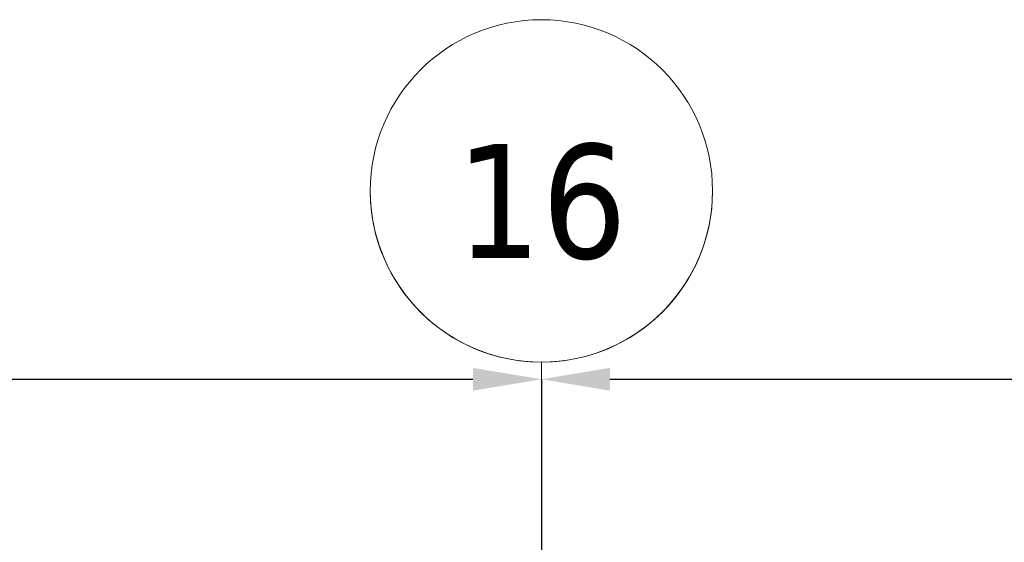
# Model space of a CAD drawing. Extents: x 2820 to 91013, y 1478 to 38178.
# Tile 109 of 182: x 30492 to 33369, y 36652 to 38178. Entities that reach past the tile are written whole.
import ezdxf

# ---------------------------------------------------------------- set-up
doc = ezdxf.new("R2010")
doc.units = 0
doc.header["$LTSCALE"] = 50
doc.header["$PDSIZE"] = -5
doc.linetypes.add('Onderlegger 2e verdieping$0$stramien', pattern=[22.225, 12.7, -3.175, 3.175, -3.175])
doc.layers.get('0').update_dxf_attribs({"linetype": 'CONTINUOUS'})
doc.layers.get('DEFPOINTS').update_dxf_attribs({"linetype": 'CONTINUOUS'})
doc.layers.add('AS-M38--_F123--_Wandlengte', color=1, linetype='CONTINUOUS')
doc.layers.add('Onderlegger 2e verdieping$0$S-GRID', color=8, linetype='CONTINUOUS', lineweight=18)
doc.styles.add('Onderlegger 2e verdieping$0$Tahoma', font='TAHOMA.TTF', dxfattribs={"height": 333.256173})
doc.styles.get("Standard").update_dxf_attribs({"font": 'isocp.shx'})
doc.dimstyles.new('CWall_F2_Wandlengte', dxfattribs={"dimscale": 50, "dimtxt": 2.5, "dimasz": 2, "dimexe": 1, "dimexo": 1, "dimgap": 0.5, "dimtad": 1, "dimdec": 0, "dimdsep": 46, "dimtxsty": 'Standard', "dimcen": 2.5, "dimclrt": 2, "dimadec": 0, "dimazin": 0, "dimtfac": 1, "dimtdec": 0, "dimtix": 1, "dimtmove": 2, "dimatfit": 0, "dimfxl": 0, "dimtolj": 1, "dimtzin": 0, "dimarcsym": 0})

# ---------------------------------------------------------------- blocks, each defined once
blk = doc.blocks.new('Onderlegger 2e verdieping$0$Grid - 5 mm-3639987-Plotview 2e Verdieping - schaal 1 op 100')
at = {"layer": 'Onderlegger 2e verdieping$0$S-GRID'}
blk.add_circle((0, 0), 5, dxfattribs=at)
for start, end in [(360, 180), (180, 360)]:
    blk.add_arc((0, 0), 5, start, end, dxfattribs=at)
blk = doc.blocks.new('Onderlegger 2e verdieping')
at = {"layer": 'Onderlegger 2e verdieping$0$S-GRID', "linetype": 'Onderlegger 2e verdieping$0$stramien'}
blk.add_line((32016.6, 37178.2), (32016.6, 16803), dxfattribs=at)
at = {"layer": 'Onderlegger 2e verdieping$0$S-GRID', "xscale": 99.99999999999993, "yscale": 99.99999999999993, "zscale": 99.99999999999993, "rotation": 180}
blk.add_blockref('Onderlegger 2e verdieping$0$Grid - 5 mm-3639987-Plotview 2e Verdieping - schaal 1 op 100', (32016.6, 37678.2), dxfattribs=at)
at = {"layer": 'Onderlegger 2e verdieping$0$S-GRID', "insert": (32016.7, 37815.1), "char_height": 333.26, "width": 604.77, "attachment_point": 2, "line_spacing_factor": 1.000232, "style": 'Onderlegger 2e verdieping$0$Tahoma'}
blk.add_mtext('16', dxfattribs=at)
blk = doc.blocks.new('*D121')
at = {"layer": 'AS-M38--_F123--_Wandlengte', "color": 0, "lineweight": -2}
for p, q in [((32016.6, 37128.2), (32016.6, 35011.5)), ((30183.3, 35568.2), (30183.3, 35011.5)), ((31916.6, 35061.5), (30283.3, 35061.5))]:
    blk.add_line(p, q, dxfattribs=at)
at = {"layer": 'AS-M38--_F123--_Wandlengte', "color": 0}
for points in [[(30283.3, 35078.1), (30283.3, 35044.8), (30183.3, 35061.5)], [(31916.6, 35078.1), (31916.6, 35044.8), (32016.6, 35061.5)]]:
    blk.add_solid(points, dxfattribs=at)
at = {"layer": 'DEFPOINTS', "color": 0}
for p in [(32016.6, 37178.2), (30183.3, 35618.2), (30183.3, 35061.5)]:
    blk.add_point(p, dxfattribs=at)
at = {"layer": 'AS-M38--_F123--_Wandlengte', "color": 2, "insert": (31099.9, 35149), "char_height": 125, "attachment_point": 5}
blk.add_mtext('\\A1;1833', dxfattribs=at)
blk = doc.blocks.new('*D129')
at = {"layer": 'AS-M38--_F123--_Wandlengte', "color": 0, "lineweight": -2}
blk.add_line((26716.6, 37128.2), (31816.6, 37128.2), dxfattribs=at)
at = {"layer": 'AS-M38--_F123--_Wandlengte', "color": 0}
for points in [[(26716.6, 37161.5), (26716.6, 37094.9), (26516.6, 37128.2)], [(31816.6, 37161.5), (31816.6, 37094.9), (32016.6, 37128.2)]]:
    blk.add_solid(points, dxfattribs=at)
at = {"layer": 'DEFPOINTS', "color": 0}
for p in [(26516.6, 37128.2), (32016.6, 37128.2), (32016.6, 37128.2)]:
    blk.add_point(p, dxfattribs=at)
at = {"layer": 'AS-M38--_F123--_Wandlengte', "color": 2, "insert": (29266.6, 37303.2), "char_height": 300, "attachment_point": 5}
blk.add_mtext('\\A1;5500', dxfattribs=at)
blk = doc.blocks.new('*D130')
at = {"layer": 'AS-M38--_F123--_Wandlengte', "color": 0, "lineweight": -2}
blk.add_line((32216.6, 37128.2), (37316.6, 37128.2), dxfattribs=at)
at = {"layer": 'AS-M38--_F123--_Wandlengte', "color": 0}
for points in [[(32216.6, 37161.5), (32216.6, 37094.9), (32016.6, 37128.2)], [(37316.6, 37161.5), (37316.6, 37094.9), (37516.6, 37128.2)]]:
    blk.add_solid(points, dxfattribs=at)
at = {"layer": 'DEFPOINTS', "color": 0}
for p in [(32016.6, 37128.2), (37516.6, 37128.2), (37516.6, 37128.2)]:
    blk.add_point(p, dxfattribs=at)
at = {"layer": 'AS-M38--_F123--_Wandlengte', "color": 2, "insert": (34766.6, 37303.2), "char_height": 300, "attachment_point": 5}
blk.add_mtext('\\A1;5500', dxfattribs=at)

msp = doc.modelspace()

# ---------------------------------------------------------------- block references
msp.add_blockref('Onderlegger 2e verdieping', (0, 0))

# ---------------------------------------------------------------- dimensions: what is measured, and where the dimension line sits
at = {"layer": 'AS-M38--_F123--_Wandlengte'}
for base, p1, p2, picture, middle in [((32016.6, 37128.2), (26516.6, 37128.2), (32016.6, 37128.2), '*D129', (29266.6, 37303.2)), ((37516.6, 37128.2), (32016.6, 37128.2), (37516.6, 37128.2), '*D130', (34766.6, 37303.2))]:
    dim = msp.add_linear_dim(base=base, p1=p1, p2=p2, dimstyle='CWall_F2_Wandlengte', override={"dimtxt": 6, "dimasz": 4}, dxfattribs=at)
    dim.commit()
    dim.dimension.update_dxf_attribs({"geometry": picture, "text_midpoint": middle})
dim = msp.add_linear_dim(base=(30183.3, 35061.5), p1=(32016.6, 37178.2), p2=(30183.3, 35618.2), dimstyle='CWall_F2_Wandlengte', dxfattribs=at)
dim.commit()
dim.dimension.update_dxf_attribs({"geometry": '*D121', "text_midpoint": (31099.9, 35149)})

doc.saveas('drawing.dxf')
